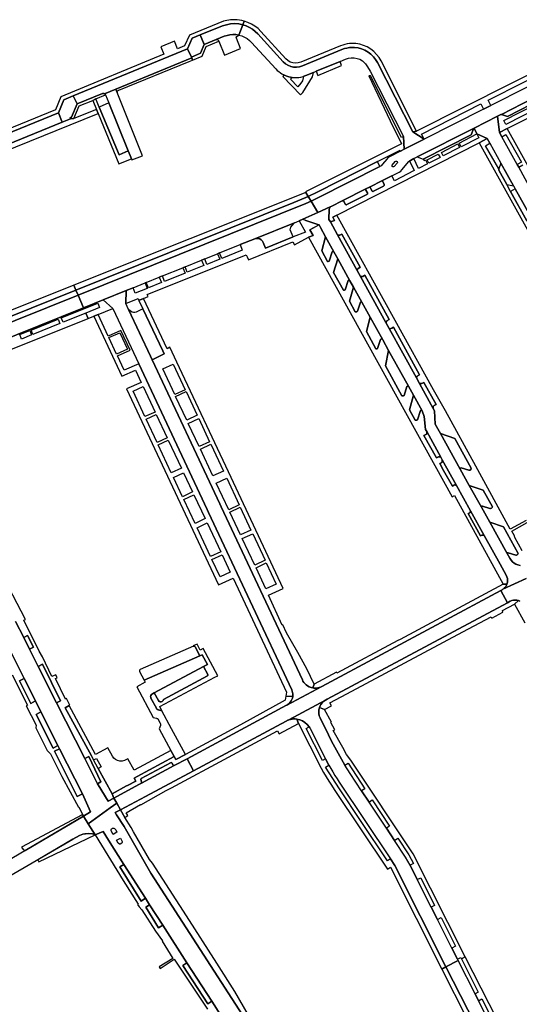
# Model space of a CAD drawing. Header units: metres. Extents: x 127325 to 135234, y 401140 to 409815.
# Tile 18 of 125: x 132806 to 133025, y 404343 to 404775. Entities that reach past the tile are written whole.
import ezdxf

# ---------------------------------------------------------------- set-up
doc = ezdxf.new("R2010")
doc.units = ezdxf.units.M
doc.layers.add('wegvakonderdelen', color=7, linetype='Continuous')

msp = doc.modelspace()

# ---------------------------------------------------------------- linework, layer by layer
at = {"layer": 'wegvakonderdelen'}
for points in [[(132751.86, 404705.03), (132823.2, 404734.12), (132825.59, 404739.91), (132829.74, 404741.61), (132879.74, 404762.15), (132879.74, 404762.15), (132881.87, 404766.88), (132885.41, 404768.31), (132895.12, 404772.22), (132896.86, 404772.79), (132898.65, 404773.13), (132900.47, 404773.24), (132902.28, 404773.1), (132904.07, 404772.74), (132904.7, 404774.36), (132903.68, 404774.62), (132902.64, 404774.81), (132901.59, 404774.93), (132900.54, 404774.98), (132899.48, 404774.96), (132898.69, 404774.89), (132897.91, 404774.79), (132897.13, 404774.65), (132896.36, 404774.47), (132895.6, 404774.26), (132880.65, 404768.23), (132878.44, 404763.49), (132875.48, 404762.26), (132874.11, 404765.58), (132868.13, 404763.13), (132869.49, 404759.81), (132824.26, 404741.16), (132821.89, 404735.42), (132750.65, 404706.44)], [(133044.13, 404753.17), (133012.86, 404737.36), (133009.65, 404735.74), (132983.62, 404722.57), (132974.89, 404718.16), (132973.27, 404717.34), (132968.36, 404714.85), (132967.72, 404714.45), (132967.2, 404713.92), (132965.36, 404711.61), (132964.72, 404710.96), (132964.14, 404710.6), (132937.01, 404696.9), (132933.98, 404695.48), (132937.01, 404690.53), (132942.41, 404692.93), (132943.1, 404693.26), (132947.67, 404695.57), (132958.27, 404700.94), (132959.35, 404701.48), (132965.64, 404704.66), (132969.43, 404706.58), (132972.68, 404708.22), (132973.33, 404708.63), (132973.88, 404709.17), (132976.85, 404712.83), (132977.18, 404713.05), (132977.56, 404713.31), (132979.11, 404714.1), (132980.6, 404714.85), (133005.5, 404727.44), (133005.5, 404727.44), (133015.83, 404732.66), (133017.27, 404733.39), (133017.46, 404733.48), (133031.14, 404740.4)], [(132798.34, 404716.84), (132840.65, 404733.8), (132840.65, 404733.8), (132839.84, 404735.65), (132830.01, 404731.68), (132828.43, 404731.46), (132824.9, 404730.02), (132755.17, 404701.63)], [(133031.63, 404698.56), (133025.07, 404710.35), (133024.4, 404711.56), (133017.66, 404723.67), (133016.62, 404725.55), (133016.62, 404725.55), (133015.83, 404732.66), (133005.5, 404727.44), (133006.73, 404724.93), (133006.75, 404724.88), (133011.23, 404722.84), (133012.37, 404720.79), (133017.25, 404712.03), (133022.76, 404702.12), (133023.46, 404700.86), (133031.64, 404686.17)], [(133052.03, 404669.91), (133020.04, 404727.27), (133016.62, 404725.55), (133017.66, 404723.67), (133019.49, 404724.7), (133026.23, 404712.59), (133024.4, 404711.56), (133025.07, 404710.35), (133026.9, 404711.38)], [(133028.7, 404686.77), (133021.53, 404699.68), (133019.83, 404702.75), (133016.35, 404709.01), (133016.32, 404709.55), (133010.51, 404719.76), (133012.37, 404720.79), (133011.23, 404722.84), (133007.69, 404720.96), (133092.24, 404569.01)], [(133025.68, 404535.83), (133024.76, 404536), (133023.89, 404536.32), (133023.08, 404536.77), (133022.35, 404537.36), (133021.73, 404538.05), (133021.16, 404538.95), (133020.02, 404541), (133012.36, 404554.75), (133008.7, 404561.33), (133003.38, 404570.89), (132999.39, 404578.04), (132990.73, 404593.62), (132988.43, 404597.74), (132988.15, 404603.6), (132987.63, 404604.58), (132981.54, 404615.6), (132980.22, 404618), (132968.28, 404639.6), (132966.83, 404642.23), (132955.65, 404662.47), (132954.24, 404665.03), (132945.59, 404680.68), (132942.47, 404686.33), (132941.86, 404687.47), (132941.88, 404691.88), (132942.18, 404692.55), (132942.41, 404692.93), (132942.41, 404692.93), (132937.01, 404690.53), (132930.35, 404687.53), (132931.68, 404687.04), (132937.48, 404685.07), (132937.5, 404685.06), (132938.09, 404683.89), (132940.38, 404679.77), (132944.05, 404673.17), (132945.68, 404670.24), (132951.08, 404660.52), (132952.64, 404657.71), (132956.31, 404651.11), (132959.93, 404644.6), (132965.42, 404634.72), (132968.02, 404630.03), (132976.73, 404614.34), (132978.92, 404610.42), (132982.7, 404603.58), (132983.64, 404601.11), (132984.19, 404595.41), (132984.71, 404594.47), (132990.92, 404583.27), (132991.57, 404582.11), (132997.79, 404570.89), (133003.97, 404559.74), (133009.98, 404548.91), (133016.94, 404536.38), (133019.59, 404531.59), (133019.92, 404530.85), (133020.13, 404530.05), (133020.19, 404529.24), (133020.12, 404528.43), (133019.92, 404527.64), (133019.69, 404527.1), (133019.39, 404526.59), (133019.04, 404526.12), (133018.63, 404525.7), (133018.18, 404525.33), (133028.35, 404530.06)], [(133028.32, 404555.54), (133021.37, 404551.64), (133006.31, 404579.29), (132992.93, 404603.5), (132987.7, 404612.79), (132970.88, 404643.2), (132970.88, 404643.2), (132945.32, 404689.37), (132943.52, 404688.38), (132944.27, 404687.03), (132942.47, 404686.33), (132945.59, 404680.68), (132945.96, 404680.56), (132946.32, 404680.52), (132946.67, 404680.59), (132947.57, 404681.05), (132955.61, 404666.49), (132954.53, 404665.86), (132954.36, 404665.6), (132954.28, 404665.37), (132954.24, 404665.03), (132955.65, 404662.47), (132955.84, 404662.39), (132956.45, 404662.39), (132956.77, 404662.5), (132957.55, 404662.98), (132968.29, 404643.53), (132967.28, 404642.99), (132967.03, 404642.71), (132966.83, 404642.23), (132968.28, 404639.6), (132968.66, 404639.55), (132969.03, 404639.57), (132969.46, 404639.75), (132970.13, 404640.18), (132981.63, 404619.37), (132980.56, 404618.75), (132980.4, 404618.48), (132980.22, 404618), (132981.54, 404615.6), (132982.09, 404615.52), (132982.62, 404615.54), (132982.88, 404615.65), (132983.48, 404616.01), (132988.84, 404606.31), (132988.07, 404605.94), (132987.81, 404605.75), (132987.63, 404605.5), (132987.53, 404605.2), (132987.53, 404604.88), (132987.63, 404604.58), (132988.15, 404603.6), (132988.43, 404597.74), (132990.73, 404593.62), (132997.05, 404591.42), (133004.24, 404578.36), (133004.12, 404577.97), (133004.01, 404577.75), (133003.79, 404577.6), (133003.45, 404577.48), (133003.17, 404577.52), (132999.85, 404578.54), (132999.63, 404578.52), (132999.49, 404578.37), (132999.39, 404578.04), (133003.38, 404570.89), (133009.52, 404568.8), (133013.52, 404561.53), (133013.42, 404561.2), (133013.31, 404560.98), (133013.08, 404560.83), (133012.74, 404560.71), (133012.47, 404560.75), (133009.14, 404561.77), (133008.92, 404561.75), (133008.75, 404561.55), (133008.7, 404561.33), (133012.36, 404554.75), (133018.37, 404552.73), (133024.82, 404541.04), (133024.73, 404540.76), (133024.62, 404540.54), (133024.4, 404540.39), (133024.05, 404540.28), (133023.78, 404540.31), (133020.45, 404541.34), (133020.23, 404541.32), (133020.02, 404541), (133021.16, 404538.95), (133021.73, 404538.05), (133022.35, 404537.36), (133023.08, 404536.77), (133023.89, 404536.32), (133024.76, 404536), (133025.68, 404535.83)], [(132743.93, 404621.52), (132830.85, 404656.43), (132830.85, 404656.43), (132829.91, 404658.6), (132753.56, 404628.1)], [(132765.42, 404621.12), (132834.16, 404648.75), (132834.16, 404648.75), (132831.79, 404654.25), (132749.62, 404621.23)], [(132792.69, 404626.63), (132836.19, 404644.02), (132836.19, 404644.02), (132835.17, 404646.39), (132825.22, 404642.39), (132824.45, 404644.31), (132834.34, 404648.28), (132834.16, 404648.75), (132765.42, 404621.12)], [(133026.61, 404542.17), (133023.33, 404548.05), (133023.19, 404548.79), (133022.04, 404550.87), (133028.82, 404554.65)], [(132804.41, 404511.23), (132807.97, 404504.18), (132809.68, 404505.08), (132812.25, 404499.93), (132810.57, 404499.05), (132811.73, 404496.75), (132813.02, 404494.18), (132814.36, 404491.53), (132816.22, 404492.48), (132824.18, 404476.47), (132822.42, 404475.6), (132834.73, 404451.24), (132836.49, 404452.07), (132841.87, 404440.95), (132840.34, 404440.14), (132840.59, 404439.65), (132845.01, 404432.51), (132847.54, 404433.87), (132846.7, 404435.77), (132840.65, 404446.86), (132838.64, 404450.54), (132837.69, 404452.28), (132826.19, 404473.36), (132827.95, 404474.41), (132828.16, 404474.52), (132826.77, 404477.47), (132826.29, 404477.24), (132821.97, 404486.18), (132822.71, 404486.54), (132822.05, 404487.9), (132820.36, 404487.07), (132816.19, 404495.75), (132816.19, 404495.75), (132814.7, 404498.26), (132808.08, 404511.76), (132808.72, 404512.07), (132797.66, 404533.5)], [(133028.35, 404530.06), (133018.18, 404525.33), (133017.98, 404525.2), (133017.79, 404525.08), (133017.59, 404524.97), (133017.38, 404524.87), (133017.17, 404524.78), (133020.09, 404519.4), (133021.35, 404520.07), (133022.04, 404520.37), (133022.77, 404520.55), (133023.53, 404520.61), (133024.28, 404520.55), (133025.02, 404520.37), (133025.64, 404520.1)], [(133025.64, 404520.1), (133025.02, 404520.37), (133023.19, 404518.75), (133027.74, 404510.58)], [(132797.04, 404508.19), (132808.12, 404486.26), (132813.1, 404476.39), (132815.51, 404471.62), (132822.98, 404456.83), (132823.68, 404455.44), (132833.69, 404435.63), (132837.23, 404427.78), (132834.18, 404425.97), (132836.3, 404422.53), (132839.5, 404424.88), (132845.96, 404429.62), (132848.77, 404431.68), (132847.54, 404433.87), (132845.01, 404432.51), (132840.59, 404439.65), (132840.34, 404440.14), (132834.73, 404451.24), (132822.42, 404475.6), (132814.36, 404491.53), (132814.36, 404491.53), (132813.02, 404494.18), (132811.73, 404496.75), (132810.57, 404499.05), (132807.97, 404504.18), (132804.41, 404511.23)], [(132802.92, 404487.81), (132809.68, 404474.54), (132809.11, 404474.26), (132813.41, 404465.74), (132813.31, 404464.58), (132818.32, 404454.65), (132819.72, 404453.16), (132824.7, 404443.23), (132831.97, 404429.83), (132832.13, 404429.96), (132833.81, 404426.68), (132834.18, 404425.97), (132837.23, 404427.78), (132833.69, 404435.63), (132831.47, 404434.47), (132821.52, 404454.34), (132823.68, 404455.44), (132822.98, 404456.83), (132820.93, 404455.77), (132813.39, 404470.52), (132815.51, 404471.62), (132813.1, 404476.39), (132811.04, 404475.32), (132806.08, 404485.19), (132808.12, 404486.26), (132797.04, 404508.19)], [(132906.95, 404333.95), (132863.74, 404400.95), (132852.05, 404421.4), (132848.7, 404426.56), (132848.7, 404426.56), (132848.15, 404427.46), (132850.46, 404428.7), (132848.77, 404431.68), (132845.96, 404429.62), (132839.5, 404424.88), (132836.3, 404422.53), (132839.32, 404417.67), (132842.84, 404419.19), (132843.98, 404417.32), (132845.14, 404415.45), (132851.89, 404404.69), (132861.39, 404389.91), (132863.21, 404387.09), (132868.98, 404378.13), (132879.58, 404361.66), (132890.43, 404344.82), (132894.24, 404338.89)], [(132783.89, 404389.33), (132829.49, 404415.77), (132829.53, 404415.8), (132832.49, 404417.42), (132833.95, 404417.99), (132836.24, 404418.3), (132838.1, 404418.17), (132839.32, 404417.67), (132836.3, 404422.53), (132834.18, 404425.97), (132752.57, 404377.87)], [(132906.6, 404338.66), (132900.53, 404349.01), (132892.64, 404361.53), (132879.35, 404382.19), (132879.35, 404382.19), (132864.5, 404405.36), (132863.2, 404406.86), (132856.06, 404419.09), (132855.1, 404420.98), (132852.39, 404425.39), (132850.46, 404428.7), (132848.15, 404427.46), (132848.7, 404426.56), (132852.05, 404421.4), (132863.74, 404400.95), (132906.95, 404333.95)], [(132894.24, 404338.89), (132890.43, 404344.82), (132888.73, 404343.72), (132877.79, 404360.48), (132879.58, 404361.66), (132868.98, 404378.13), (132867.15, 404376.95), (132861.47, 404386.01), (132863.21, 404387.09), (132861.39, 404389.91), (132859.52, 404388.67), (132850.2, 404403.64), (132851.89, 404404.69), (132845.14, 404415.45), (132843.98, 404417.32), (132842.84, 404419.19), (132842.84, 404419.19), (132839.32, 404417.67), (132851.53, 404397.76), (132858.22, 404387.39), (132857.89, 404387.17), (132858.59, 404386.11), (132859.76, 404384.93), (132865.83, 404375.53), (132868.83, 404371.24), (132868.64, 404371.11), (132873.38, 404363.57), (132867.45, 404359.84), (132867.78, 404359.09), (132873.94, 404363.22), (132888.65, 404341.3)]]:
    msp.add_lwpolyline(points, dxfattribs=at)
for points in [[(132904.07, 404772.74), (132902.28, 404773.1), (132900.47, 404773.24), (132898.65, 404773.13), (132896.86, 404772.79), (132895.12, 404772.22), (132885.41, 404768.31), (132887.13, 404764.14), (132892.36, 404766.26), (132895.94, 404767.71), (132897.17, 404768.12), (132898.44, 404768.38), (132899.73, 404768.49), (132901.03, 404768.44), (132902.31, 404768.24), (132904.07, 404772.73), (132904.07, 404772.74)], [(132946.71, 404756.65), (132949.18, 404757.67), (132950.39, 404758.06), (132951.65, 404758.26), (132952.93, 404758.24), (132954.18, 404758.03), (132955.39, 404757.61), (132956.51, 404757), (132957.87, 404755.68), (132958.83, 404754.32), (132959.92, 404752.4), (132974.54, 404723.74), (132974.89, 404718.16), (132983.62, 404722.57), (132978.59, 404725.78), (132963.14, 404756.16), (132962.33, 404757.51), (132961.36, 404758.75), (132960.24, 404759.86), (132958.98, 404760.81), (132957.61, 404761.59), (132956.15, 404762.19), (132954.63, 404762.6), (132953.06, 404762.81), (132951.94, 404762.83), (132950.82, 404762.75), (132949.71, 404762.57), (132948.62, 404762.28), (132947.56, 404761.9), (132930.24, 404754.71), (132928.99, 404754.31), (132927.68, 404754.14), (132926.37, 404754.2), (132925.08, 404754.48), (132923.87, 404754.98), (132922.76, 404755.69), (132921.79, 404756.58), (132910.66, 404768.71), (132909.54, 404769.8), (132908.3, 404770.76), (132906.97, 404771.57), (132905.55, 404772.24), (132904.07, 404772.74), (132904.07, 404772.73), (132902.31, 404768.24), (132902.4, 404768.22), (132903.63, 404767.85), (132904.81, 404767.34), (132905.93, 404766.7), (132906.95, 404765.92), (132907.88, 404765.03), (132918.61, 404753.38), (132919.21, 404752.78), (132919.85, 404752.22), (132920.53, 404751.71), (132921.25, 404751.25), (132922, 404750.84), (132922.71, 404750.51), (132923.45, 404750.23), (132924.2, 404750), (132924.97, 404749.82), (132925.75, 404749.69), (132926.71, 404749.61), (132927.67, 404749.6), (132928.63, 404749.67), (132929.58, 404749.83), (132930.52, 404750.05), (132931.74, 404750.48), (132935.05, 404751.85), (132936.3, 404752.36), (132946.71, 404756.65)], [(132978.59, 404725.78), (132980.32, 404726.14), (132964.74, 404756.88), (132963.85, 404758.39), (132962.78, 404759.79), (132961.54, 404761.03), (132960.16, 404762.11), (132958.65, 404763.01), (132957.04, 404763.71), (132955.36, 404764.21), (132953.62, 404764.49), (132951.87, 404764.55), (132950.85, 404764.49), (132949.84, 404764.35), (132948.85, 404764.14), (132947.87, 404763.86), (132946.91, 404763.5), (132929.57, 404756.35), (132928.42, 404756.01), (132927.23, 404755.9), (132926.04, 404756.05), (132924.91, 404756.42), (132923.88, 404757.02), (132922.98, 404757.82), (132911.99, 404769.84), (132910.75, 404771.05), (132909.39, 404772.12), (132907.91, 404773.04), (132906.34, 404773.79), (132904.7, 404774.36), (132904.07, 404772.74), (132905.55, 404772.24), (132906.97, 404771.57), (132908.3, 404770.76), (132909.54, 404769.8), (132910.66, 404768.71), (132921.79, 404756.58), (132922.76, 404755.69), (132923.87, 404754.98), (132925.08, 404754.48), (132926.37, 404754.2), (132927.68, 404754.14), (132928.99, 404754.31), (132930.24, 404754.71), (132947.56, 404761.9), (132948.62, 404762.28), (132949.71, 404762.57), (132950.82, 404762.75), (132951.94, 404762.83), (132953.06, 404762.81), (132954.63, 404762.6), (132956.15, 404762.19), (132957.61, 404761.59), (132958.98, 404760.81), (132960.24, 404759.86), (132961.36, 404758.75), (132962.33, 404757.51), (132963.14, 404756.16), (132978.59, 404725.78)], [(132887.13, 404764.14), (132885.41, 404768.31), (132881.87, 404766.88), (132879.74, 404762.15), (132881.54, 404758.58), (132885.56, 404760.25), (132887.13, 404764.14)], [(132902.29, 404768.19), (132902.31, 404768.24), (132901.03, 404768.44), (132899.73, 404768.49), (132898.44, 404768.38), (132897.17, 404768.12), (132895.94, 404767.71), (132892.36, 404766.26), (132892.67, 404766.29), (132892.97, 404766.23), (132893.25, 404766.07), (132893.46, 404765.85), (132893.6, 404765.57), (132895.99, 404759.4), (132903.07, 404762.3), (132901.24, 404766.91), (132901.23, 404767.14), (132901.46, 404767.66), (132901.82, 404767.96), (132902.29, 404768.19)], [(132893.6, 404765.57), (132893.46, 404765.85), (132893.25, 404766.07), (132892.97, 404766.23), (132892.67, 404766.29), (132892.36, 404766.26), (132887.13, 404764.14), (132885.56, 404760.25), (132881.54, 404758.58), (132881.68, 404758.19), (132882.04, 404757.31), (132886.24, 404759.02), (132887.98, 404763.27), (132893.6, 404765.57)], [(132881.54, 404758.58), (132879.74, 404762.15), (132829.74, 404741.61), (132831.35, 404738.03), (132842.48, 404742.61), (132842.67, 404742.67), (132842.86, 404742.69), (132843.06, 404742.68), (132843.24, 404742.62), (132843.42, 404742.54), (132848.35, 404744.55), (132881.68, 404758.19), (132881.54, 404758.58)], [(132880.55, 404756.7), (132882.04, 404757.31), (132881.68, 404758.19), (132848.35, 404744.55), (132848.97, 404743.03), (132848.98, 404743.32), (132849.07, 404743.61), (132849.23, 404743.85), (132849.46, 404744.04), (132849.73, 404744.16), (132880.55, 404756.7)], [(132946.71, 404756.65), (132936.3, 404752.36), (132936.99, 404750.56), (132947.42, 404754.88), (132946.71, 404756.65)], [(133009.65, 404735.74), (133012.86, 404737.36), (133011.69, 404739.66), (133042.97, 404755.49), (133042.07, 404757.3), (132980.32, 404726.14), (132978.59, 404725.78), (132983.62, 404722.57), (132982.4, 404724.81), (133008.49, 404738.04), (133009.65, 404735.74)], [(132935.05, 404751.85), (132931.74, 404750.48), (132930.52, 404750.05), (132930.54, 404749.43), (132930.18, 404748.2), (132929.57, 404747.17), (132928.2, 404745.49), (132925.06, 404748.98), (132925.75, 404749.69), (132924.97, 404749.82), (132924.2, 404750), (132923.45, 404750.23), (132922.71, 404750.51), (132922, 404750.84), (132921.67, 404750.11), (132929.32, 404742.01), (132930.37, 404743.08), (132934.57, 404749.98), (132935.05, 404751.85)], [(132960.07, 404750.4), (132959.32, 404750.44), (132968.67, 404730.7), (132973.66, 404720.61), (132931.58, 404699.5), (132931.67, 404699.26), (132932.76, 404697.48), (132936.93, 404699.49), (132963.11, 404712.77), (132973.02, 404717.79), (132973.27, 404717.34), (132974.89, 404718.16), (132974.54, 404723.74), (132973.67, 404723.32), (132960.07, 404750.4)], [(132831.35, 404738.03), (132829.74, 404741.61), (132825.59, 404739.91), (132823.2, 404734.12), (132824.9, 404730.02), (132828.43, 404731.46), (132828.27, 404731.84), (132828.98, 404732.19), (132831.35, 404738.03)], [(132838.22, 404739.63), (132839.57, 404740.22), (132843.85, 404742.04), (132843.67, 404742.32), (132843.42, 404742.54), (132843.24, 404742.62), (132843.06, 404742.68), (132842.86, 404742.69), (132842.67, 404742.67), (132842.48, 404742.61), (132831.35, 404738.03), (132828.98, 404732.19), (132828.27, 404731.84), (132828.43, 404731.46), (132830.01, 404731.68), (132832.24, 404737.18), (132838.22, 404739.63)], [(132848.97, 404743.03), (132848.35, 404744.55), (132843.42, 404742.54), (132843.67, 404742.32), (132843.85, 404742.04), (132845.29, 404738.49), (132853.85, 404717.43), (132854.63, 404715.5), (132855.23, 404714.03), (132855.43, 404713.56), (132860.13, 404715.36), (132848.97, 404743.03)], [(133035.19, 404742.45), (133031.49, 404740.58), (133031.14, 404740.4), (133030.37, 404737.87), (133020.11, 404732.61), (133017.46, 404733.48), (133017.27, 404733.39), (133015.83, 404732.66), (133016.62, 404725.55), (133020.04, 404727.27), (133049.63, 404742.17), (133048.74, 404743.95), (133037.24, 404738.11), (133035.19, 404742.45)], [(132841.04, 404736.7), (132839.57, 404740.22), (132838.22, 404739.63), (132839.84, 404735.65), (132840.65, 404733.8), (132849.63, 404711.75), (132855.23, 404714.03), (132854.63, 404715.5), (132853.85, 404717.43), (132849.81, 404715.68), (132841.04, 404736.7)], [(132845.29, 404738.49), (132841.04, 404736.7), (132849.81, 404715.68), (132853.85, 404717.43), (132845.29, 404738.49)], [(133030.37, 404737.87), (133031.14, 404740.4), (133017.46, 404733.48), (133020.11, 404732.61), (133030.37, 404737.87)], [(133032.83, 404738.1), (133033.73, 404736.4), (133019.46, 404729.11), (133018.56, 404730.83), (133032.83, 404738.1)], [(132824.9, 404730.02), (132823.2, 404734.12), (132751.86, 404705.03), (132751.29, 404704.82), (132752.91, 404700.73), (132753.37, 404700.89), (132753.83, 404701.06), (132754.28, 404701.24), (132754.73, 404701.43), (132755.17, 404701.63), (132824.9, 404730.02)], [(133007.69, 404720.96), (133011.23, 404722.84), (133006.75, 404724.88), (133007.57, 404723.2), (132999.83, 404719.28), (132998.93, 404720.83), (133006.73, 404724.93), (133005.5, 404727.44), (133005.27, 404727.15), (133004.27, 404724.45), (132983.24, 404713.88), (132983.6, 404713.2), (132984.26, 404713.53), (132985.12, 404711.83), (132981.16, 404709.83), (132979.11, 404714.1), (132977.56, 404713.31), (132977.18, 404713.05), (132979.3, 404708.84), (132970.55, 404704.41), (132969.43, 404706.58), (132965.64, 404704.66), (132965.51, 404704.57), (132965.42, 404704.44), (132965.37, 404704.29), (132965.37, 404704.14), (132965.42, 404703.99), (132966.07, 404702.73), (132966.12, 404702.58), (132966.12, 404702.42), (132966.07, 404702.27), (132965.98, 404702.15), (132965.85, 404702.05), (132961.34, 404699.79), (132961.19, 404699.74), (132961.04, 404699.74), (132960.89, 404699.79), (132960.76, 404699.88), (132960.67, 404700.01), (132960.02, 404701.27), (132959.92, 404701.39), (132959.8, 404701.48), (132959.65, 404701.53), (132959.5, 404701.53), (132959.35, 404701.48), (132958.27, 404700.94), (132958.15, 404700.85), (132958.06, 404700.72), (132958.01, 404700.57), (132958.01, 404700.41), (132958.06, 404700.26), (132958.7, 404699.03), (132958.75, 404698.88), (132958.75, 404698.72), (132958.7, 404698.58), (132958.61, 404698.45), (132958.48, 404698.35), (132949.68, 404693.94), (132949.53, 404693.89), (132949.38, 404693.89), (132949.24, 404693.94), (132949.11, 404694.02), (132949.02, 404694.14), (132948.33, 404695.37), (132948.24, 404695.49), (132948.11, 404695.57), (132947.97, 404695.62), (132947.81, 404695.62), (132947.67, 404695.57), (132943.1, 404693.26), (132942.41, 404692.93), (132942.18, 404692.55), (132941.88, 404691.88), (132941.86, 404687.47), (132942.47, 404686.33), (132944.27, 404687.03), (132943.52, 404688.38), (132945.32, 404689.37), (133007.69, 404720.96)], [(133004.27, 404724.45), (133005.27, 404727.15), (133005.5, 404727.44), (132980.6, 404714.85), (132983.24, 404713.88), (133004.27, 404724.45)], [(132999.17, 404718.95), (132991.92, 404715.28), (132991.15, 404716.79), (132998.33, 404720.57), (132999.17, 404718.95)], [(132990.58, 404714.6), (132985.6, 404712.07), (132984.86, 404713.57), (132989.78, 404716.1), (132990.58, 404714.6)], [(132964.14, 404710.6), (132963.11, 404712.77), (132936.93, 404699.49), (132932.76, 404697.48), (132933.98, 404695.48), (132937.01, 404696.9), (132964.14, 404710.6)], [(132971.76, 404712.16), (132970.5, 404710.64), (132970.22, 404710.45), (132969.89, 404710.45), (132969.63, 404710.65), (132969.53, 404710.97), (132969.64, 404711.28), (132970.91, 404712.85), (132971.19, 404713.03), (132971.53, 404713.01), (132971.79, 404712.8), (132971.88, 404712.47), (132971.76, 404712.16)], [(133017.25, 404712.03), (133016.32, 404709.55), (133016.35, 404709.01), (133019.83, 404702.75), (133022.76, 404702.12), (133017.25, 404712.03)], [(132965.85, 404702.05), (132965.98, 404702.15), (132966.07, 404702.27), (132966.12, 404702.42), (132966.12, 404702.58), (132966.07, 404702.73), (132965.42, 404703.99), (132965.37, 404704.14), (132965.37, 404704.29), (132965.42, 404704.44), (132965.51, 404704.57), (132965.64, 404704.66), (132959.35, 404701.48), (132959.5, 404701.53), (132959.65, 404701.53), (132959.8, 404701.48), (132959.92, 404701.39), (132960.02, 404701.27), (132960.67, 404700.01), (132960.76, 404699.88), (132960.89, 404699.79), (132961.04, 404699.74), (132961.19, 404699.74), (132961.34, 404699.79), (132965.85, 404702.05)], [(132932.76, 404697.48), (132931.67, 404699.26), (132829.91, 404658.6), (132830.85, 404656.43), (132926.41, 404694.82), (132931.71, 404696.98), (132932.76, 404697.48)], [(132958.7, 404699.03), (132958.06, 404700.26), (132958.01, 404700.41), (132958.01, 404700.57), (132958.06, 404700.72), (132958.15, 404700.85), (132958.27, 404700.94), (132947.67, 404695.57), (132947.81, 404695.62), (132947.97, 404695.62), (132948.11, 404695.57), (132948.24, 404695.49), (132948.33, 404695.37), (132949.02, 404694.14), (132949.11, 404694.02), (132949.24, 404693.94), (132949.38, 404693.89), (132949.53, 404693.89), (132949.68, 404693.94), (132958.48, 404698.35), (132958.61, 404698.45), (132958.7, 404698.58), (132958.75, 404698.72), (132958.75, 404698.88), (132958.7, 404699.03)], [(133023.46, 404700.86), (133021.53, 404699.68), (133028.7, 404686.77), (133031.64, 404686.17), (133023.46, 404700.86)], [(132933.98, 404695.48), (132932.76, 404697.48), (132931.71, 404696.98), (132926.41, 404694.82), (132830.85, 404656.43), (132831.79, 404654.25), (132931.69, 404694.4), (132933.98, 404695.48)], [(132893.02, 404672.4), (132893.85, 404672.74), (132902.92, 404676.38), (132909.32, 404678.94), (132926.8, 404685.95), (132928.81, 404686.84), (132930.35, 404687.53), (132937.01, 404690.53), (132933.98, 404695.48), (132931.69, 404694.4), (132831.79, 404654.25), (132834.16, 404648.75), (132842.85, 404652.24), (132852.84, 404656.26), (132855.95, 404657.51), (132861.18, 404659.61), (132861.74, 404659.83), (132867.4, 404662.11), (132868.79, 404662.67), (132877.8, 404666.29), (132878.73, 404666.66), (132885.97, 404669.57), (132887.36, 404670.13), (132893.02, 404672.4)], [(132906.02, 404671.07), (132906.55, 404669.75), (132926.06, 404677.55), (132926.75, 404676.33), (132932.82, 404679.69), (132934.96, 404680.33), (132933.53, 404682.9), (132937.48, 404685.07), (132931.68, 404687.04), (132930.35, 404687.53), (132928.81, 404686.84), (132931.53, 404681.89), (132926.21, 404679.77), (132914.01, 404674.91), (132913.02, 404677.32), (132912.65, 404677.97), (132912.14, 404678.5), (132911.5, 404678.89), (132910.79, 404679.1), (132910.04, 404679.11), (132909.32, 404678.94), (132902.92, 404676.38), (132903.8, 404673.96), (132894.81, 404670.35), (132893.85, 404672.74), (132893.02, 404672.4), (132893.97, 404670.02), (132888.31, 404667.74), (132887.36, 404670.13), (132885.97, 404669.57), (132886.92, 404667.18), (132879.68, 404664.28), (132878.73, 404666.66), (132877.8, 404666.29), (132878.75, 404663.91), (132869.75, 404660.29), (132868.79, 404662.67), (132867.4, 404662.11), (132868.36, 404659.73), (132862.7, 404657.46), (132861.74, 404659.83), (132861.18, 404659.61), (132862.14, 404657.23), (132856.92, 404655.14), (132855.95, 404657.51), (132852.84, 404656.26), (132852.76, 404650.63), (132858.17, 404652.72), (132858.54, 404651.93), (132858.73, 404652), (132860.52, 404652.76), (132862.52, 404653.6), (132862.14, 404654.56), (132905.61, 404671.99), (132906.02, 404671.07)], [(132926.8, 404685.95), (132909.32, 404678.94), (132910.04, 404679.11), (132910.79, 404679.1), (132911.5, 404678.89), (132912.14, 404678.5), (132912.65, 404677.97), (132913.02, 404677.32), (132914.01, 404674.91), (132926.21, 404679.77), (132924.89, 404682.84), (132925.18, 404684.06), (132925.68, 404684.84), (132926.8, 404685.95)], [(132997.79, 404570.89), (132996.92, 404571.07), (132996, 404570.61), (132992.14, 404577.44), (132990.52, 404580.43), (132991.35, 404580.96), (132991.5, 404581.17), (132991.57, 404581.46), (132991.57, 404582.11), (132990.92, 404583.27), (132990.49, 404583.4), (132989.96, 404583.39), (132989.6, 404583.24), (132989.03, 404582.91), (132983.53, 404592.68), (132984.33, 404593.13), (132984.57, 404593.32), (132984.74, 404593.58), (132984.82, 404593.87), (132984.81, 404594.18), (132984.71, 404594.47), (132984.19, 404595.41), (132983.64, 404601.11), (132982.7, 404603.58), (132982.25, 404603.78), (132981.94, 404603.63), (132980.64, 404599.6), (132980.41, 404599.5), (132980.14, 404599.46), (132979.73, 404599.53), (132977.24, 404604.03), (132978.92, 404610.42), (132976.73, 404614.34), (132976.39, 404614.43), (132976.08, 404614.28), (132974.78, 404610.24), (132974.55, 404610.14), (132974.29, 404610.1), (132974.01, 404610.12), (132973.82, 404610.19), (132966.6, 404623.23), (132968.02, 404630.03), (132965.42, 404634.72), (132965.12, 404634.95), (132964.8, 404635.05), (132964.6, 404634.99), (132964.43, 404634.78), (132963.19, 404630.87), (132962.96, 404630.77), (132962.46, 404630.69), (132958.25, 404638.29), (132959.93, 404644.6), (132956.31, 404651.11), (132955.91, 404651.27), (132955.71, 404651.21), (132954.44, 404647.21), (132954.07, 404646.99), (132953.81, 404646.95), (132953.42, 404647), (132950.9, 404651.55), (132952.64, 404657.71), (132951.08, 404660.52), (132950.87, 404660.68), (132950.55, 404660.79), (132950.24, 404660.64), (132948.94, 404656.6), (132948.71, 404656.5), (132948.45, 404656.46), (132948.17, 404656.47), (132943.92, 404664.14), (132945.68, 404670.24), (132944.05, 404673.17), (132943.6, 404673.37), (132943.29, 404673.22), (132941.99, 404669.18), (132941.76, 404669.09), (132941.5, 404669.04), (132941.21, 404669.06), (132938.66, 404673.64), (132940.38, 404679.77), (132938.09, 404683.89), (132937.5, 404685.06), (132933.53, 404682.9), (132934.96, 404680.33), (132932.82, 404679.69), (132955.76, 404638.48), (132995.93, 404565.93), (132996.86, 404566.41), (133018.29, 404527.64), (133019.92, 404527.64), (133020.12, 404528.43), (133020.19, 404529.24), (133020.13, 404530.05), (133019.92, 404530.85), (133019.59, 404531.59), (133016.94, 404536.38), (133009.98, 404548.91), (133009.51, 404549.05), (133009.13, 404549.11), (133008.84, 404549.08), (133008.32, 404548.82), (133002.85, 404558.5), (133003.6, 404558.89), (133003.79, 404559.08), (133003.97, 404559.74), (132997.79, 404570.89)], [(132947.57, 404681.05), (132946.67, 404680.59), (132946.32, 404680.52), (132945.96, 404680.56), (132945.59, 404680.68), (132954.24, 404665.03), (132954.28, 404665.37), (132954.36, 404665.6), (132954.53, 404665.86), (132955.61, 404666.49), (132947.57, 404681.05)], [(132940.38, 404679.77), (132938.66, 404673.64), (132941.21, 404669.06), (132941.5, 404669.04), (132941.76, 404669.09), (132941.99, 404669.18), (132943.29, 404673.22), (132943.6, 404673.37), (132944.05, 404673.17), (132940.38, 404679.77)], [(132945.68, 404670.24), (132943.92, 404664.14), (132948.17, 404656.47), (132948.45, 404656.46), (132948.71, 404656.5), (132948.94, 404656.6), (132950.24, 404660.64), (132950.55, 404660.79), (132950.87, 404660.68), (132951.08, 404660.52), (132945.68, 404670.24)], [(132957.55, 404662.98), (132956.77, 404662.5), (132956.45, 404662.39), (132955.84, 404662.39), (132955.65, 404662.47), (132966.83, 404642.23), (132967.03, 404642.71), (132967.28, 404642.99), (132968.29, 404643.53), (132957.55, 404662.98)], [(132831.79, 404654.25), (132830.85, 404656.43), (132743.93, 404621.52), (132744.77, 404619.5), (132747.21, 404620.31), (132749.62, 404621.23), (132831.79, 404654.25)], [(132894.53, 404561.5), (132893.93, 404562.83), (132864.33, 404625.96), (132863.61, 404627.5), (132853.99, 404648.01), (132852.76, 404650.63), (132852.84, 404656.26), (132842.85, 404652.24), (132847.08, 404648.37), (132858.48, 404624.12), (132888.45, 404560.34), (132889.09, 404558.96), (132925.57, 404481.32), (132925.78, 404480.76), (132925.93, 404480.17), (132926.01, 404479.57), (132926.02, 404478.97), (132925.96, 404478.37), (132925.81, 404477.68), (132925.56, 404477.01), (132925.23, 404476.39), (132924.82, 404475.81), (132924.34, 404475.3), (132923.82, 404474.87), (132923.39, 404474.61), (132938.76, 404482.76), (132938.18, 404482.49), (132937.61, 404482.29), (132937.04, 404482.15), (132936.59, 404482.07), (132936.14, 404482.03), (132935.68, 404482.03), (132935.23, 404482.05), (132934.78, 404482.11), (132933.99, 404482.3), (132933.23, 404482.59), (132932.51, 404482.98), (132931.85, 404483.46), (132931.26, 404484.02), (132930.82, 404484.54), (132930.45, 404485.11), (132930.19, 404485.6), (132894.53, 404561.5)], [(132952.64, 404657.71), (132950.9, 404651.55), (132953.42, 404647), (132953.81, 404646.95), (132954.07, 404646.99), (132954.44, 404647.21), (132955.71, 404651.21), (132955.91, 404651.27), (132956.31, 404651.11), (132952.64, 404657.71)], [(132842.85, 404652.24), (132834.16, 404648.75), (132834.34, 404648.28), (132840.55, 404650.78), (132841.27, 404648.85), (132835.17, 404646.39), (132836.19, 404644.02), (132838.68, 404645), (132840.56, 404645.78), (132847.08, 404648.37), (132842.85, 404652.24)], [(132898.95, 404574.4), (132875.2, 404624.91), (132872.03, 404631.4), (132870.85, 404630.75), (132860.52, 404652.76), (132858.73, 404652), (132858.54, 404651.93), (132860.29, 404648.2), (132868.95, 404629.89), (132869.62, 404628.48), (132864.33, 404625.96), (132893.93, 404562.83), (132894.53, 404561.5), (132930.19, 404485.6), (132930.45, 404485.11), (132930.82, 404484.54), (132931.26, 404484.02), (132931.85, 404483.46), (132932.51, 404482.98), (132933.23, 404482.59), (132933.99, 404482.3), (132934.78, 404482.11), (132935.32, 404483.71), (132932.08, 404490.54), (132928.22, 404497.61), (132923.28, 404506.3), (132921.61, 404509.83), (132921.3, 404509.68), (132915.38, 404522.71), (132921.77, 404525.66), (132898.95, 404574.4)], [(132860.29, 404648.2), (132857.34, 404646.85), (132856.74, 404646.68), (132856.12, 404646.7), (132855.52, 404646.82), (132854.83, 404647.17), (132853.99, 404648.01), (132863.61, 404627.5), (132864.33, 404625.96), (132869.62, 404628.48), (132868.95, 404629.89), (132860.29, 404648.2)], [(132823.83, 404641.82), (132811.95, 404637.03), (132811.19, 404638.98), (132823.06, 404643.75), (132823.83, 404641.82)], [(132858.48, 404624.12), (132852.02, 404621.34), (132849.07, 404627.64), (132854.6, 404630.18), (132850.58, 404638.7), (132845.03, 404636.24), (132840.56, 404645.78), (132838.68, 404645), (132851.04, 404618.71), (132857.01, 404621.37), (132859.53, 404615.98), (132853.12, 404613.17), (132893.46, 404527.3), (132899.79, 404530.28), (132923.23, 404480.29), (132922.96, 404478.52), (132925.96, 404478.37), (132926.02, 404478.97), (132926.01, 404479.57), (132925.93, 404480.17), (132925.78, 404480.76), (132925.57, 404481.32), (132889.09, 404558.96), (132888.45, 404560.34), (132858.48, 404624.12)], [(132959.93, 404644.6), (132958.25, 404638.29), (132962.46, 404630.69), (132962.96, 404630.77), (132963.19, 404630.87), (132964.43, 404634.78), (132964.6, 404634.99), (132964.8, 404635.05), (132965.12, 404634.95), (132965.42, 404634.72), (132959.93, 404644.6)], [(132811.39, 404636.81), (132806.98, 404635.03), (132806.22, 404636.98), (132810.63, 404638.76), (132811.39, 404636.81)], [(132845.31, 404635.65), (132850.07, 404637.8), (132853.52, 404630.57), (132848.72, 404628.37), (132845.31, 404635.65)], [(132970.13, 404640.18), (132969.46, 404639.75), (132969.03, 404639.57), (132968.66, 404639.55), (132968.28, 404639.6), (132980.22, 404618), (132980.4, 404618.48), (132980.56, 404618.75), (132981.63, 404619.37), (132970.13, 404640.18)], [(132968.02, 404630.03), (132966.6, 404623.23), (132973.82, 404610.19), (132974.01, 404610.12), (132974.29, 404610.1), (132974.55, 404610.14), (132974.78, 404610.24), (132976.08, 404614.28), (132976.39, 404614.43), (132976.73, 404614.34), (132968.02, 404630.03)], [(132873.5, 404624.04), (132878.77, 404612.83), (132874.2, 404610.72), (132868.94, 404621.89), (132873.5, 404624.04)], [(132983.48, 404616.01), (132982.88, 404615.65), (132982.62, 404615.54), (132982.09, 404615.52), (132981.54, 404615.6), (132987.63, 404604.58), (132987.53, 404604.88), (132987.53, 404605.2), (132987.63, 404605.5), (132987.81, 404605.75), (132988.07, 404605.94), (132988.84, 404606.31), (132983.48, 404616.01)], [(132861.08, 404601.12), (132855.92, 404612.11), (132860.39, 404614.16), (132865.61, 404603.03), (132861.08, 404601.12)], [(132879.16, 404611.99), (132884.02, 404601.65), (132879.46, 404599.53), (132874.6, 404609.85), (132879.16, 404611.99)], [(132978.92, 404610.42), (132977.24, 404604.03), (132979.73, 404599.53), (132980.14, 404599.46), (132980.41, 404599.5), (132980.64, 404599.6), (132981.94, 404603.63), (132982.25, 404603.78), (132982.7, 404603.58), (132978.92, 404610.42)], [(132866.47, 404589.66), (132861.63, 404599.96), (132866.1, 404601.98), (132870.91, 404591.72), (132866.47, 404589.66)], [(132880.14, 404598.07), (132884.73, 404600.14), (132889.5, 404589.99), (132884.93, 404587.9), (132880.14, 404598.07)], [(132984.71, 404594.47), (132984.81, 404594.18), (132984.82, 404593.87), (132984.74, 404593.58), (132984.57, 404593.32), (132984.33, 404593.13), (132983.53, 404592.68), (132989.03, 404582.91), (132989.6, 404583.24), (132989.96, 404583.39), (132990.49, 404583.4), (132990.92, 404583.27), (132984.71, 404594.47)], [(132877.14, 404578.43), (132872.7, 404576.4), (132866.94, 404588.65), (132871.39, 404590.7), (132877.14, 404578.43)], [(132997.05, 404591.42), (132990.73, 404593.62), (132999.39, 404578.04), (132999.49, 404578.37), (132999.63, 404578.52), (132999.85, 404578.54), (133003.17, 404577.52), (133003.45, 404577.48), (133003.79, 404577.6), (133004.01, 404577.75), (133004.12, 404577.97), (133004.24, 404578.36), (132997.05, 404591.42)], [(132890.96, 404575.07), (132885.47, 404586.75), (132890.01, 404588.91), (132895.53, 404577.16), (132890.96, 404575.07)], [(132991.57, 404582.11), (132991.57, 404581.46), (132991.5, 404581.17), (132991.35, 404580.96), (132990.52, 404580.43), (132992.14, 404577.44), (132996, 404570.61), (132996.92, 404571.07), (132997.79, 404570.89), (132991.57, 404582.11)], [(132882.05, 404568.01), (132877.63, 404565.89), (132873.63, 404574.4), (132878.09, 404576.43), (132882.05, 404568.01)], [(132897.88, 404560.16), (132892.35, 404571.9), (132897.03, 404574.02), (132902.5, 404562.32), (132897.88, 404560.16)], [(133009.52, 404568.8), (133003.38, 404570.89), (133008.7, 404561.33), (133008.75, 404561.55), (133008.92, 404561.75), (133009.14, 404561.77), (133012.47, 404560.75), (133012.74, 404560.71), (133013.08, 404560.83), (133013.31, 404560.98), (133013.42, 404561.2), (133013.52, 404561.53), (133009.52, 404568.8)], [(132883.11, 404554.22), (132878.17, 404564.73), (132882.61, 404566.81), (132887.5, 404556.39), (132883.11, 404554.22)], [(132902.97, 404561.33), (132907.66, 404551.31), (132903.05, 404549.2), (132898.36, 404559.15), (132902.97, 404561.33)], [(133003.97, 404559.74), (133003.79, 404559.08), (133003.6, 404558.89), (133002.85, 404558.5), (133008.32, 404548.82), (133008.84, 404549.08), (133009.13, 404549.11), (133009.51, 404549.05), (133009.98, 404548.91), (133003.97, 404559.74)], [(132889.95, 404539.65), (132883.99, 404552.34), (132888.39, 404554.5), (132894.37, 404541.76), (132889.95, 404539.65)], [(133018.37, 404552.73), (133012.36, 404554.75), (133020.02, 404541), (133020.23, 404541.32), (133020.45, 404541.34), (133023.78, 404540.31), (133024.05, 404540.28), (133024.4, 404540.39), (133024.62, 404540.54), (133024.73, 404540.76), (133024.82, 404541.04), (133018.37, 404552.73)], [(132908.43, 404549.65), (132913.81, 404538.15), (132909.29, 404535.94), (132903.83, 404547.53), (132908.43, 404549.65)], [(132894.13, 404530.75), (132890.52, 404538.44), (132894.96, 404540.5), (132898.55, 404532.85), (132894.13, 404530.75)], [(132914.38, 404536.93), (132918.72, 404527.66), (132914.2, 404525.53), (132909.87, 404534.71), (132914.38, 404536.93)], [(133017.17, 404524.78), (133017.38, 404524.87), (133017.59, 404524.97), (133017.79, 404525.08), (133017.98, 404525.2), (133018.18, 404525.33), (133018.63, 404525.7), (133019.04, 404526.12), (133019.39, 404526.59), (133019.69, 404527.1), (133019.92, 404527.64), (133018.29, 404527.64), (132973.13, 404503.36), (132972.1, 404502.88), (132945.37, 404488.55), (132945.15, 404488.95), (132935.32, 404483.71), (132934.78, 404482.11), (132935.23, 404482.05), (132935.68, 404482.03), (132936.14, 404482.03), (132936.59, 404482.07), (132937.04, 404482.15), (132937.61, 404482.29), (132938.18, 404482.49), (132938.76, 404482.76), (133017.17, 404524.78)], [(133020.09, 404519.4), (133017.17, 404524.78), (132938.76, 404482.76), (132923.39, 404474.61), (132923.24, 404474.52), (132879.65, 404451.11), (132882.45, 404445.83), (132923.09, 404467.6), (132923.32, 404467.71), (132923.55, 404467.82), (132923.78, 404467.92), (132924.02, 404468.01), (132924.26, 404468.1), (132940.3, 404476.75), (132941.07, 404477.19), (133020.09, 404519.4)], [(133000.52, 404506.65), (133013.03, 404513.32), (133013.34, 404512.71), (133018.15, 404515.32), (133017.91, 404515.98), (133023.19, 404518.75), (133025.02, 404520.37), (133024.28, 404520.55), (133023.53, 404520.61), (133022.77, 404520.55), (133022.04, 404520.37), (133021.35, 404520.07), (133020.09, 404519.4), (132941.07, 404477.19), (132940.3, 404476.75), (132940.02, 404476.6), (132939.39, 404476.11), (132938.82, 404475.55), (132938.34, 404474.91), (132937.95, 404474.22), (132937.65, 404473.48), (132939.93, 404472.66), (132942.95, 404474.26), (132942.27, 404475.58), (132949.65, 404479.51), (133000.52, 404506.65)], [(132809.68, 404505.08), (132807.97, 404504.18), (132810.57, 404499.05), (132812.25, 404499.93), (132809.68, 404505.08)], [(132885.28, 404496.2), (132883.16, 404500.15), (132883.06, 404500.28), (132882.93, 404500.37), (132882.78, 404500.42), (132882.63, 404500.43), (132882.47, 404500.39), (132859.05, 404490.12), (132858.9, 404490.02), (132858.79, 404489.88), (132858.73, 404489.71), (132858.73, 404489.52), (132858.78, 404489.35), (132860.78, 404485.53), (132885.28, 404496.2)], [(132891.73, 404486.83), (132893.07, 404487.48), (132886.65, 404499.46), (132885.3, 404498.61), (132884, 404501.31), (132882.37, 404500.62), (132882.47, 404500.39), (132882.63, 404500.43), (132882.78, 404500.42), (132882.93, 404500.37), (132883.06, 404500.28), (132883.16, 404500.15), (132885.28, 404496.2), (132886.25, 404496.66), (132888.54, 404492.44), (132886.83, 404491.55), (132888.71, 404487.97), (132888.75, 404487.83), (132888.76, 404487.69), (132888.71, 404487.55), (132888.63, 404487.44), (132888.52, 404487.35), (132869.25, 404477.01), (132869.09, 404476.54), (132868.75, 404476.19), (132868.29, 404475.99), (132867.8, 404476.01), (132867.35, 404476.22), (132867.03, 404476.59), (132865.2, 404479.95), (132864.39, 404479.51), (132864.03, 404479.23), (132863.77, 404478.86), (132863.65, 404478.43), (132863.66, 404477.98), (132863.8, 404477.56), (132866.15, 404473.18), (132866.27, 404472.98), (132866.42, 404472.82), (132866.61, 404472.68), (132866.82, 404472.58), (132867.04, 404472.53), (132868.61, 404472.07), (132867.64, 404473.91), (132891.73, 404486.83)], [(132872.85, 404464.2), (132868.61, 404472.07), (132867.04, 404472.53), (132866.82, 404472.58), (132866.61, 404472.68), (132866.42, 404472.82), (132866.27, 404472.98), (132866.15, 404473.18), (132863.8, 404477.56), (132863.66, 404477.98), (132863.65, 404478.43), (132863.77, 404478.86), (132864.03, 404479.23), (132864.39, 404479.51), (132865.2, 404479.95), (132886.83, 404491.55), (132888.54, 404492.44), (132886.25, 404496.66), (132885.28, 404496.2), (132860.78, 404485.53), (132861.26, 404484.62), (132857.57, 404482.62), (132864.82, 404469.13), (132866.2, 404468.84), (132866.4, 404468.78), (132866.59, 404468.69), (132866.75, 404468.56), (132866.89, 404468.4), (132866.99, 404468.22), (132867.86, 404466.63), (132867.95, 404466.44), (132867.99, 404466.24), (132868.01, 404466.03), (132867.98, 404465.83), (132867.91, 404465.63), (132867.43, 404464.24), (132872.55, 404454.73), (132873.98, 404452.05), (132874.7, 404450.7), (132878.88, 404452.95), (132872.85, 404464.2)], [(132816.22, 404492.48), (132814.36, 404491.53), (132822.42, 404475.6), (132824.18, 404476.47), (132816.22, 404492.48)], [(132886.83, 404491.55), (132865.2, 404479.95), (132867.03, 404476.59), (132867.35, 404476.22), (132867.8, 404476.01), (132868.29, 404475.99), (132868.75, 404476.19), (132869.09, 404476.54), (132869.25, 404477.01), (132888.52, 404487.35), (132888.63, 404487.44), (132888.71, 404487.55), (132888.76, 404487.69), (132888.75, 404487.83), (132888.71, 404487.97), (132886.83, 404491.55)], [(132808.12, 404486.26), (132806.08, 404485.19), (132811.04, 404475.32), (132813.1, 404476.39), (132808.12, 404486.26)], [(132879.65, 404451.11), (132923.24, 404474.52), (132923.39, 404474.61), (132923.82, 404474.87), (132924.34, 404475.3), (132924.82, 404475.81), (132925.23, 404476.39), (132925.56, 404477.01), (132925.81, 404477.68), (132925.96, 404478.37), (132922.96, 404478.52), (132922.69, 404476.69), (132903.01, 404465.93), (132878.88, 404452.95), (132874.7, 404450.7), (132873.98, 404452.05), (132857.74, 404443.34), (132856.41, 404442.63), (132857.13, 404441.31), (132853.47, 404439.37), (132853.12, 404439.18), (132846.7, 404435.77), (132847.54, 404433.87), (132858.5, 404439.75), (132859.64, 404440.37), (132859.67, 404440.76), (132859.34, 404442.1), (132859.5, 404442.37), (132872.61, 404449.47), (132872.96, 404449.34), (132873.52, 404448.3), (132873.72, 404448.16), (132873.98, 404448.07), (132879.65, 404451.11)], [(132873.98, 404452.05), (132872.55, 404454.73), (132856.39, 404446.04), (132853.67, 404451.09), (132852.15, 404450.27), (132851.17, 404450.02), (132850.16, 404450.01), (132849.18, 404450.24), (132848.28, 404450.69), (132847.51, 404451.34), (132846.91, 404452.16), (132844.92, 404455.87), (132839.44, 404452.93), (132827.95, 404474.41), (132826.19, 404473.36), (132837.69, 404452.28), (132838.64, 404450.54), (132839.92, 404451.24), (132841.93, 404447.56), (132840.65, 404446.86), (132846.7, 404435.77), (132853.12, 404439.18), (132853.47, 404439.37), (132857.13, 404441.31), (132856.41, 404442.63), (132857.74, 404443.34), (132873.98, 404452.05)], [(132959.45, 404432.08), (132956.2, 404436.96), (132951.14, 404444.65), (132948.88, 404448.31), (132947.35, 404450.91), (132945.86, 404453.53), (132944.42, 404456.18), (132943.02, 404458.85), (132941.67, 404461.54), (132937.98, 404469.04), (132937.62, 404469.94), (132937.42, 404470.88), (132937.37, 404471.41), (132937.37, 404471.93), (132937.42, 404472.46), (132937.51, 404472.97), (132937.65, 404473.48), (132937.95, 404474.22), (132938.34, 404474.91), (132938.82, 404475.55), (132939.39, 404476.11), (132940.02, 404476.6), (132940.3, 404476.75), (132924.26, 404468.1), (132924.94, 404468.3), (132925.65, 404468.43), (132926.36, 404468.5), (132927.07, 404468.5), (132927.79, 404468.43), (132929.05, 404468.15), (132930.24, 404467.66), (132931.34, 404466.97), (132932.31, 404466.12), (132933.12, 404465.11), (132933.61, 404464.28), (132940.29, 404451.07), (132941.81, 404448.27), (132942.67, 404446.77), (132943.55, 404445.27), (132944.46, 404443.79), (132945.39, 404442.33), (132946.34, 404440.88), (132968.85, 404407.15), (132970.68, 404404.33), (132993.18, 404359.9), (132998.49, 404362.72), (132998.24, 404363.22), (132995.79, 404368.06), (132989.41, 404380.68), (132986.67, 404386.09), (132980.55, 404398.21), (132977.42, 404404.38), (132975.48, 404408), (132970.67, 404415.23), (132967.05, 404420.67), (132959.45, 404432.08)], [(132949.52, 404452.96), (132947.89, 404456.06), (132943.68, 404463.42), (132944.36, 404463.69), (132942.61, 404466.97), (132942.9, 404467.12), (132939.93, 404472.66), (132937.65, 404473.48), (132937.51, 404472.97), (132937.42, 404472.46), (132937.37, 404471.93), (132937.37, 404471.41), (132937.42, 404470.88), (132937.62, 404469.94), (132937.98, 404469.04), (132941.67, 404461.54), (132943.02, 404458.85), (132944.42, 404456.18), (132945.86, 404453.53), (132947.35, 404450.91), (132948.88, 404448.31), (132950.27, 404449.2), (132957.58, 404437.91), (132956.2, 404436.96), (132959.45, 404432.08), (132960.8, 404433.06), (132968.36, 404421.55), (132967.05, 404420.67), (132970.67, 404415.23), (132972.12, 404416.22), (132976.84, 404409.01), (132978.87, 404405.17), (132977.42, 404404.38), (132980.55, 404398.21), (132982.09, 404398.94), (132988.1, 404386.82), (132986.67, 404386.09), (132989.41, 404380.68), (132991.07, 404381.5), (132997.33, 404368.91), (132995.79, 404368.06), (132998.24, 404363.22), (132999.75, 404364.04), (133000.06, 404363.43), (133001.66, 404364.23), (132978.81, 404409.38), (132951.38, 404450.48), (132949.52, 404452.96)], [(132815.51, 404471.62), (132813.39, 404470.52), (132820.93, 404455.77), (132822.98, 404456.83), (132815.51, 404471.62)], [(132897.83, 404451.84), (132919.31, 404463.31), (132920, 404462.01), (132928.46, 404466.57), (132927.79, 404468.43), (132927.07, 404468.5), (132926.36, 404468.5), (132925.65, 404468.43), (132924.94, 404468.3), (132924.26, 404468.1), (132924.02, 404468.01), (132923.78, 404467.92), (132923.55, 404467.82), (132923.32, 404467.71), (132923.09, 404467.6), (132882.45, 404445.83), (132861.46, 404434.59), (132850.46, 404428.7), (132852.39, 404425.39), (132853.67, 404426.18), (132852.95, 404427.43), (132859.23, 404431.08), (132859.36, 404430.84), (132870.39, 404437.17), (132872.73, 404438.35), (132897.83, 404451.84)], [(132941.81, 404448.27), (132940.29, 404451.07), (132938.97, 404450.37), (132931.79, 404464.37), (132933.12, 404465.11), (132932.31, 404466.12), (132931.34, 404466.97), (132930.24, 404467.66), (132929.05, 404468.15), (132927.79, 404468.43), (132928.46, 404466.57), (132938.45, 404446.99), (132939.52, 404445.08), (132940.63, 404443.19), (132941.77, 404441.32), (132942.94, 404439.47), (132944.14, 404437.64), (132967.59, 404402.73), (132968.78, 404403.51), (132991.33, 404358.91), (132993.18, 404359.9), (132970.68, 404404.33), (132968.85, 404407.15), (132967.57, 404406.27), (132955.97, 404423.62), (132946.52, 404437.93), (132940.41, 404447.36), (132941.81, 404448.27)], [(132823.68, 404455.44), (132821.52, 404454.34), (132831.47, 404434.47), (132833.69, 404435.63), (132823.68, 404455.44)], [(132836.49, 404452.07), (132834.73, 404451.24), (132840.34, 404440.14), (132841.87, 404440.95), (132836.49, 404452.07)], [(132882.45, 404445.83), (132879.65, 404451.11), (132873.98, 404448.07), (132859.64, 404440.37), (132858.5, 404439.75), (132847.54, 404433.87), (132848.77, 404431.68), (132850.46, 404428.7), (132861.46, 404434.59), (132882.45, 404445.83)], [(132873.98, 404448.07), (132873.72, 404448.16), (132873.52, 404448.3), (132872.96, 404449.34), (132872.61, 404449.47), (132859.5, 404442.37), (132859.34, 404442.1), (132859.67, 404440.76), (132859.64, 404440.37), (132873.98, 404448.07)], [(132807.04, 404412.38), (132807.73, 404411.24), (132808.6, 404410.84), (132834.18, 404425.97), (132833.81, 404426.68), (132833.58, 404426.56), (132807.04, 404412.38)], [(132814.15, 404406.83), (132814.67, 404405.87), (132839.32, 404417.67), (132838.1, 404418.17), (132836.24, 404418.3), (132834.79, 404418.13), (132833.95, 404417.99), (132832.43, 404417.41), (132829.53, 404415.8), (132814.15, 404406.83)], [(132848.32, 404419.89), (132848.89, 404418.9), (132847.22, 404417.9), (132846.32, 404419.5), (132846.3, 404419.88), (132846.5, 404420.36), (132846.99, 404420.62), (132847.54, 404420.67), (132847.82, 404420.51), (132848.32, 404419.89)], [(132848.73, 404415.39), (132850.39, 404416.3), (132851.18, 404414.85), (132851.23, 404414.52), (132851.01, 404414.06), (132850.34, 404413.65), (132849.94, 404413.69), (132849.42, 404414.15), (132848.73, 404415.39)], [(132851.89, 404404.69), (132850.2, 404403.64), (132859.52, 404388.67), (132861.39, 404389.91), (132851.89, 404404.69)], [(132863.21, 404387.09), (132861.47, 404386.01), (132867.15, 404376.95), (132868.98, 404378.13), (132863.21, 404387.09)], [(132879.58, 404361.66), (132877.79, 404360.48), (132888.73, 404343.72), (132890.43, 404344.82), (132879.58, 404361.66)], [(132998.49, 404362.72), (132993.18, 404359.9), (133005.94, 404334.7), (133011.21, 404337.58), (133007.43, 404345.04), (133005.92, 404348.03), (132998.49, 404362.72)], [(133001.66, 404364.23), (133000.06, 404363.43), (133007.37, 404348.74), (133005.92, 404348.03), (133007.43, 404345.04), (133008.94, 404345.85), (133014.43, 404334.88), (133014.56, 404334.31), (133014.58, 404333.5), (133013.01, 404333.45), (133013.2, 404331.6), (133013.25, 404330.39), (133013.6, 404329.95), (133013.98, 404329.59), (133014.33, 404329.5), (133016.72, 404329.49), (133016.6, 404332.79), (133016.53, 404333.61), (133016.39, 404334.42), (133016.19, 404335.21), (133015.91, 404335.98), (133015.58, 404336.73), (133001.66, 404364.23)], [(132993.18, 404359.9), (132991.33, 404358.91), (133002.29, 404337.23), (133003.35, 404334.72), (133003.58, 404331.8), (133007.23, 404236.39), (133006.38, 404234.88), (133010.21, 404232.46), (133010.45, 404233.05), (133010.63, 404233.66), (133010.76, 404234.29), (133010.83, 404234.93), (133010.83, 404235.57), (133007.78, 404314.67), (133007.69, 404317.04), (133007.26, 404329.55), (133007.18, 404330.59), (133007.02, 404331.61), (133006.76, 404332.63), (133006.43, 404333.61), (133006.01, 404334.57), (133005.94, 404334.7), (132993.18, 404359.9)]]:
    msp.add_lwpolyline(points, close=True, dxfattribs=at)

doc.saveas('drawing.dxf')
